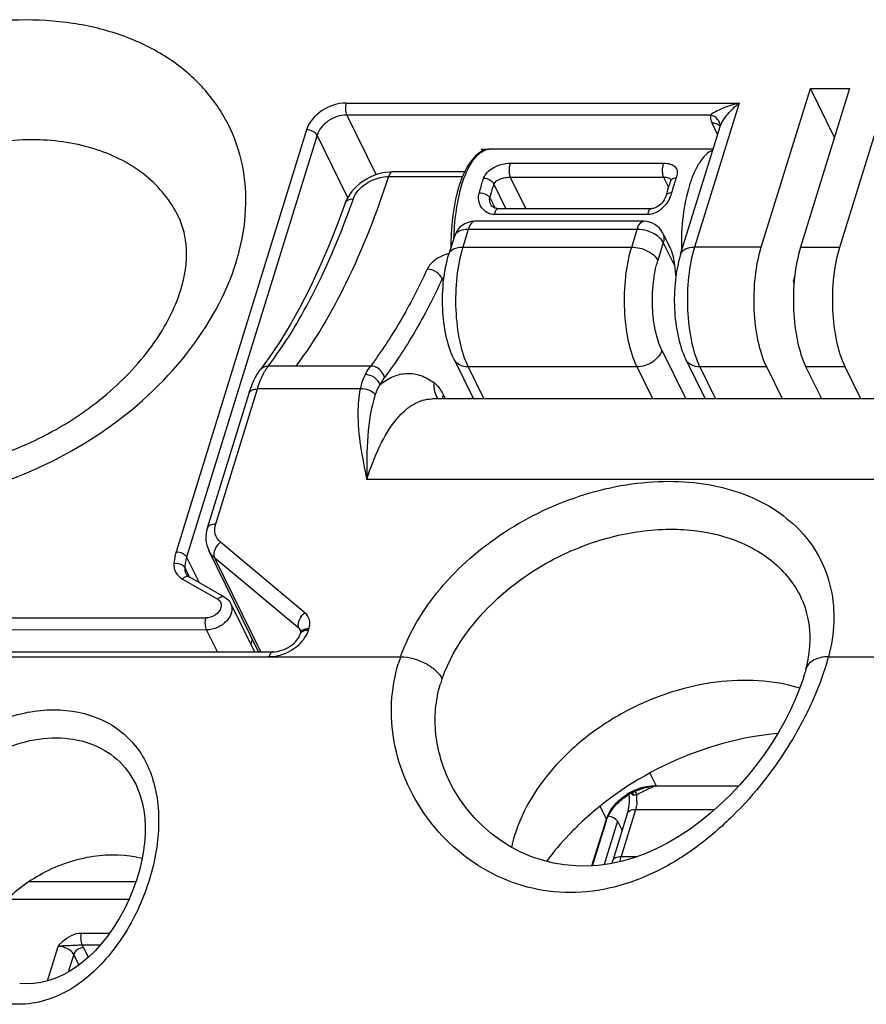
# Model space of a CAD drawing. Header units: millimetres. Extents: x 0 to 594, y 0 to 420.
# Tile 46 of 117: x 379 to 390, y 173 to 187. Entities that reach past the tile are written whole.
import ezdxf

# ---------------------------------------------------------------- set-up
doc = ezdxf.new("R2010")
doc.units = ezdxf.units.MM
doc.header["$LTSCALE"] = 32.67
doc.layers.get('0').update_dxf_attribs({"linetype": 'CONTINUOUS'})
doc.layers.add('3_ALL_AXES', color=7, linetype='CONTINUOUS')

msp = doc.modelspace()

# ---------------------------------------------------------------- linework, layer by layer
at = {"color": 7, "linetype": 'CONTINUOUS'}
for p, q in [((389.01033, 183.60569), (389.70022, 185.83818)), ((390.25285, 185.83818), (389.56297, 183.60569)), ((390.03932, 185.14717), (389.70022, 185.83818)), ((389.70022, 185.83818), (390.25285, 185.83818)), ((390.1156, 183.60569), (390.80549, 185.83818)), ((387.87573, 183.50779), (388.43019, 185.302)), ((385.07088, 184.98463), (385.08461, 184.95665)), ((385.07088, 184.98463), (385.17974, 184.98463)), ((385.20582, 184.98696), (388.33283, 184.98696)), ((384.83509, 184.66308), (383.81984, 184.66308)), ((387.73342, 184.53425), (387.73339, 184.53417)), ((383.15646, 184.22486), (383.15648, 184.22491)), ((385.20312, 184.20684), (385.20293, 184.20723)), ((387.45943, 184.14658), (385.30414, 184.14658)), ((387.35533, 183.96901), (384.979, 183.96901)), ((384.69237, 183.75759), (384.61518, 183.50779)), ((387.62465, 183.80118), (387.72874, 183.58907)), ((389.48129, 183.19924), (389.45753, 183.12236)), ((389.45753, 183.12236), (389.47107, 183.09273)), ((384.68916, 182.02261), (384.96065, 181.46937)), ((387.94972, 182.02261), (388.2214, 181.46897)), ((389.30712, 181.46897), (389.0859, 181.91977)), ((389.85976, 181.46897), (389.63854, 181.91977)), ((390.41239, 181.46897), (390.19117, 181.91977)), ((381.21707, 179.6536), (381.80338, 181.5509)), ((393.05193, 181.46897), (384.37554, 181.46897)), ((384.94873, 181.46897), (384.95341, 181.48411)), ((389.84143, 181.46897), (389.84851, 181.49188)), ((381.93664, 177.91093), (381.23725, 179.33613)), ((380.92486, 179.24456), (381.10101, 178.88561)), ((381.45797, 178.68182), (380.96258, 178.96464)), ((381.54778, 178.58731), (381.8797, 177.91093)), ((381.20584, 178.22014), (376.68606, 178.21695)), ((382.52397, 178.16007), (382.53032, 178.1806)), ((369.75859, 177.91093), (382.13765, 177.91093)), ((380.20892, 176.04791), (380.20964, 176.04643)), ((384.6337, 176.06837), (384.63367, 176.06844)), ((387.29444, 175.96989), (387.29344, 175.96954)), ((386.63588, 174.9008), (386.83316, 175.5392)), ((387.12307, 175.63098), (386.91973, 174.97298)), ((386.98587, 175.52689), (387.05121, 175.39845))]:
    msp.add_line(p, q, dxfattribs=at)
at = {"color": 9, "linetype": 'CONTINUOUS'}
for p, q in [((383.1708, 185.63176), (388.69695, 185.63176)), ((388.69695, 185.63176), (388.07085, 183.60569)), ((383.17832, 185.46316), (383.59047, 184.62329)), ((388.29466, 185.46316), (383.17832, 185.46316)), ((382.61222, 185.25557), (380.77778, 179.31933)), ((388.39591, 185.19109), (388.3173, 185.35127)), ((382.75937, 185.18101), (380.92486, 179.24456)), ((383.19108, 184.30126), (382.75937, 185.18101)), ((385.48299, 184.78679), (387.63827, 184.78679)), ((383.76619, 184.59893), (384.8066, 184.59893)), ((385.4784, 184.59058), (385.69628, 184.14658)), ((385.4784, 184.59058), (387.63367, 184.59058)), ((387.63367, 184.59058), (387.70365, 184.44798)), ((387.73941, 184.55397), (387.7397, 184.55339)), ((385.2483, 184.49189), (385.41775, 184.14658)), ((385.19021, 184.30389), (385.26404, 184.15343)), ((387.4151, 184.0646), (385.25982, 184.0646)), ((384.88749, 183.8555), (384.81029, 183.60569)), ((387.26382, 183.8555), (384.88749, 183.8555)), ((387.18663, 183.60569), (387.26382, 183.8555)), ((384.81029, 183.60569), (387.18663, 183.60569)), ((387.63165, 183.66901), (387.55446, 183.41922)), ((387.78803, 183.35035), (387.63165, 183.66901)), ((389.01033, 183.60569), (388.07085, 183.60569)), ((389.56297, 183.60569), (390.1156, 183.60569)), ((384.52057, 183.15818), (384.53918, 183.12027)), ((387.61114, 182.15476), (387.94768, 181.46897)), ((382.46074, 181.93233), (382.07407, 181.93255)), ((383.51075, 181.93233), (382.46074, 181.93233)), ((384.88586, 181.91977), (385.10708, 181.46897)), ((387.2622, 181.91977), (384.88586, 181.91977)), ((387.48342, 181.46897), (387.2622, 181.91977)), ((388.14642, 181.91977), (388.36764, 181.46897)), ((389.0859, 181.91977), (388.14642, 181.91977)), ((390.19117, 181.91977), (389.63854, 181.91977)), ((381.33414, 179.71234), (381.92045, 181.60965)), ((383.36651, 181.60964), (381.92045, 181.60965)), ((384.53826, 181.52479), (384.56566, 181.46897)), ((384.9412, 181.46897), (384.94879, 181.49354)), ((392.13681, 180.3338), (383.46041, 180.3338)), ((382.58861, 178.46156), (381.40271, 179.45309)), ((381.96856, 177.91093), (381.32121, 179.23008)), ((382.50712, 178.23856), (381.32121, 179.23008)), ((380.89764, 179.0957), (380.96208, 178.9644)), ((380.86652, 178.935), (381.36291, 178.65161)), ((381.54778, 178.58731), (381.54782, 178.58723)), ((376.51123, 178.38874), (381.19826, 178.38874)), ((381.35758, 177.91093), (381.20584, 178.22014)), ((382.50712, 178.23856), (382.53213, 178.18758)), ((382.64104, 178.21881), (382.64739, 178.23934)), ((381.82794, 178.0164), (381.84994, 178.0876)), ((367.85032, 177.84282), (383.9361, 177.84282)), ((389.95578, 177.84282), (391.36704, 177.84282)), ((387.44183, 176.20449), (387.52897, 176.02691)), ((387.52897, 176.02691), (388.69443, 176.02691)), ((386.8311, 175.55691), (386.7415, 175.7395)), ((387.24014, 175.68972), (387.0368, 175.03173)), ((388.35172, 175.68972), (387.24014, 175.68972)), ((386.62819, 174.90031), (386.8311, 175.55691)), ((386.98587, 175.52689), (386.79738, 174.91691)), ((387.0368, 175.03173), (387.26719, 175.03173)), ((378.70812, 174.67697), (380.21242, 174.67697)), ((380.11418, 174.42408), (378.43465, 174.42408)), ((379.44436, 173.95408), (379.84276, 173.95408)), ((378.96546, 173.28046), (379.11553, 173.76608)), ((379.70899, 173.78549), (379.45192, 173.78549)), ((379.47581, 173.74819), (379.5416, 173.61411)), ((379.33623, 173.65419), (379.25961, 173.40624)), ((379.40904, 173.50583), (379.33623, 173.65419))]:
    msp.add_line(p, q, dxfattribs=at)
at = {"color": 7, "linetype": 'CONTINUOUS'}
for points in [[(383.81988, 184.66307), (383.77736, 184.66168), (383.72261, 184.65592), (383.66761, 184.6457), (383.61286, 184.6311), (383.55905, 184.61233), (383.50651, 184.58951), (383.45566, 184.56284), (383.40725, 184.53271), (383.36162, 184.49936), (383.31909, 184.46306), (383.28025, 184.42433), (383.24531, 184.38344), (383.21453, 184.34067), (383.18823, 184.29647), (383.16662, 184.25113), (383.15646, 184.22486)], [(387.73841, 184.55704), (387.73844, 184.55686), (387.73838, 184.55372), (387.73733, 184.5471), (387.7346, 184.53751), (387.73343, 184.53425)], [(387.67121, 184.33309), (387.66969, 184.32743), (387.66335, 184.30888), (387.65447, 184.2891), (387.64319, 184.26886), (387.62975, 184.24887), (387.61432, 184.22957), (387.59703, 184.21129), (387.57817, 184.19453), (387.55811, 184.17977), (387.53716, 184.16738), (387.51566, 184.15765), (387.49421, 184.15092), (387.4736, 184.14733), (387.45937, 184.14659)], [(383.15647, 184.22492), (383.0527, 183.94262), (382.92683, 183.62569), (382.79647, 183.32374), (382.66194, 183.03723), (382.52355, 182.7666), (382.38165, 182.51221), (382.23658, 182.27441), (382.08869, 182.05344), (381.96284, 181.88143)], [(385.3042, 184.14659), (385.29547, 184.14688), (385.27795, 184.14934), (385.26173, 184.15411), (385.24656, 184.16121), (385.23276, 184.17043), (385.22065, 184.18152), (385.21011, 184.19476), (385.20292, 184.20726)], [(389.63832, 177.66777), (389.6362, 177.65984), (389.63081, 177.64013), (389.62521, 177.62029), (389.61942, 177.60031), (389.61565, 177.58761)], [(389.61562, 177.58754), (389.59279, 177.51491), (389.54524, 177.38083), (389.48846, 177.24087), (389.42202, 177.09543), (389.34586, 176.94571), (389.2605, 176.7937), (389.16611, 176.6404), (389.06283, 176.4868), (388.9516, 176.33488), (388.83293, 176.18579), (388.7071, 176.04036), (388.57501, 175.90005), (388.43721, 175.76582), (388.29411, 175.63844), (388.14652, 175.51898), (387.99494, 175.40817), (387.83991, 175.30672), (387.68242, 175.21551), (387.52318, 175.13512), (387.36262, 175.0659), (387.20137, 175.00817), (387.04039, 174.96232), (386.8799, 174.92833), (386.71934, 174.90612), (386.55929, 174.89593), (386.4004, 174.89779), (386.24212, 174.91186), (386.08496, 174.93834), (385.92994, 174.97716), (385.77745, 175.02844), (385.62818, 175.09209), (385.48333, 175.16773), (385.34408, 175.25485), (385.21135, 175.35291), (385.08617, 175.46116), (384.96978, 175.57858), (384.86302, 175.70427), (384.76675, 175.83725), (384.68197, 175.97618), (384.63375, 176.06829)], [(380.20958, 176.04655), (380.23623, 175.98779), (380.27185, 175.89151), (380.30023, 175.78969), (380.32123, 175.68282), (380.33481, 175.57155), (380.34098, 175.4566), (380.33982, 175.3387), (380.33148, 175.21864), (380.32465, 175.15779)], [(380.32464, 175.15778), (380.3182, 175.11077), (380.29622, 174.98538), (380.26576, 174.85354), (380.22548, 174.71423), (380.17507, 174.57035), (380.11637, 174.42863), (380.05012, 174.29075), (379.97638, 174.15697), (379.89755, 174.0313), (379.81533, 173.91542), (379.72975, 173.80848), (379.6411, 173.71034), (379.5501, 173.62139), (379.45731, 173.5418), (379.3626, 173.47123), (379.26648, 173.40992), (379.16952, 173.35805), (379.0715, 173.31542), (378.97292, 173.28225), (378.87422, 173.25854), (378.77492, 173.24421), (378.67546, 173.23939), (378.57627, 173.24407)]]:
    msp.add_lwpolyline(points, dxfattribs=at)
at = {"color": 9, "linetype": 'CONTINUOUS'}
for centre, radius, start, end in [((388.31743, 185.16779), 0.18348, 83.38761, 90.041293), ((388.31951, 185.18514), 0.16601, 76.33792, 83.408321), ((389.3911, 183.98149), 1.68696, 159.390369, 162.340421), ((387.08724, 183.85535), 2.11028, 162.892195, 165.913627), ((389.73986, 183.87078), 2.05289, 162.849951, 165.955871), ((389.57607, 183.92061), 1.88169, 162.282697, 162.828995), ((371.34004, 188.47777), 12.64558, 339.909144, 340.640834), ((388.07223, 183.6393), 3.39208, 175.652286, 178.592086), ((384.78636, 183.72848), 0.0984, 159.663743, 162.79349), ((378.52571, 184.35194), 3.24155, 342.814912, 345.954492), ((384.76057, 182.95099), 0.58244, 110.565209, 118.765714), ((384.76176, 182.94924), 0.5845, 104.283137, 110.61456), ((382.56709, 181.55692), 0.61981, 142.696062, 145.788972), ((384.17682, 181.33133), 0.62971, 147.524218, 161.626513), ((380.97587, 178.82802), 0.15302, 128.344364, 135.63227), ((382.44167, 178.16023), 0.10207, 42.525463, 50.12512), ((382.44474, 178.16307), 0.09789, 34.743393, 42.514228), ((382.44759, 178.16507), 0.09441, 26.199223, 34.730852), ((386.12781, 177.07624), 2.3219, 160.722164, 163.324326), ((386.46874, 178.779), 3.61053, 343.31727, 344.971874), ((386.15184, 176.95591), 1.73003, 160.596803, 163.409534), ((387.5582, 175.20162), 0.82871, 113.090407, 121.768868), ((387.55163, 175.21842), 0.81068, 104.322071, 113.128717), ((387.1551, 175.86548), 0.10859, 20.24466, 26.105171), ((386.40168, 177.92182), 2.19248, 292.961359, 293.801614), ((386.68376, 175.84131), 0.57654, 3.704029, 6.147813), ((386.64892, 175.83885), 0.61147, 356.691403, 3.723099), ((387.38825, 175.36663), 0.58993, 145.337125, 150.778441), ((387.28676, 175.41565), 0.47706, 157.358847, 162.776427), ((387.34064, 175.39298), 0.53551, 150.752669, 157.339375)]:
    msp.add_arc(centre, radius, start, end, dxfattribs=at)
at = {"color": 7, "linetype": 'CONTINUOUS'}
for centre, radius, start, end in [((389.24908, 183.96388), 1.61943, 159.380883, 160.982594), ((384.979, 183.66901), 0.3, 90, 162.847232), ((387.35533, 183.66901), 0.3, 26.138513, 90), ((387.98361, 183.63772), 3.34013, 177.304342, 179.144722), ((388.0216, 183.63696), 3.37812, 179.141518, 180.612917), ((390.91421, 183.61087), 3.13702, 184.763793, 187.897133), ((387.57385, 175.17035), 0.84696, 109.262326, 113.069408), ((387.57553, 175.16621), 0.85143, 113.064292, 120.149792), ((387.34708, 175.37103), 0.54116, 150.675987, 155.128203), ((387.69961, 174.73245), 0.81613, 162.858952, 165.631175)]:
    msp.add_arc(centre, radius, start, end, dxfattribs=at)
msp.add_ellipse((386.87535, 175.52689), major_axis=(0.115, -0.03429), ratio=0.55990932, start_param=0.48938829, end_param=1.89822705, dxfattribs=at)
at = {"color": 9, "linetype": 'CONTINUOUS'}
for points, knots in [([(381.67034, 183.56524), (381.72337, 183.77743), (381.78405, 184.20393), (381.71989, 184.83595), (381.49772, 185.41568), (381.12647, 185.917), (380.62356, 186.31933), (380.01111, 186.60899), (379.31292, 186.77774), (378.28128, 186.83676), (376.93521, 186.58324), (375.45684, 185.84711), (374.27056, 184.77288), (373.75289, 183.85883), (373.60931, 183.3942)], [0, 0, 0, 0, 0.05644324, 0.11005791, 0.16223624, 0.21471342, 0.26914866, 0.32676673, 0.38817534, 0.45336939, 0.59227109, 0.7359663, 0.87449841, 1, 1, 1, 1]), ([(383.1708, 185.63176), (383.0495, 185.63176), (382.81405, 185.55449), (382.64568, 185.36385), (382.61222, 185.25557)], [0, 0, 0, 0, 0.51698036, 1, 1, 1, 1]), ([(383.17076, 185.63176), (383.16201, 185.60346), (383.15756, 185.54583), (383.16626, 185.48774), (383.17832, 185.46316)], [0, 0, 0, 0, 0.51966786, 1, 1, 1, 1]), ([(388.69695, 185.63176), (388.65661, 185.62174), (388.57813, 185.59953), (388.46644, 185.55973), (388.37159, 185.51608), (388.31457, 185.48292), (388.29466, 185.46316)], [0, 0, 0, 0, 0.28398978, 0.55721876, 0.80834112, 1, 1, 1, 1]), ([(388.43019, 185.302), (388.43984, 185.33316), (388.47443, 185.3943), (388.56007, 185.50815), (388.63977, 185.58558), (388.69695, 185.63176)], [0, 0, 0, 0, 0.22866669, 0.48482935, 1, 1, 1, 1]), ([(383.17832, 185.46316), (383.08734, 185.46316), (382.91074, 185.40523), (382.78446, 185.26223), (382.75937, 185.18101)], [0, 0, 0, 0, 0.51698181, 1, 1, 1, 1]), ([(388.29466, 185.46316), (388.29369, 185.45419), (388.2927, 185.4157), (388.30438, 185.37761), (388.3173, 185.35127)], [0, 0, 0, 0, 0.23521624, 1, 1, 1, 1]), ([(388.43002, 185.30274), (388.43384, 185.33792), (388.404, 185.41699), (388.33287, 185.45396), (388.29466, 185.46316)], [0, 0, 0, 0, 0.47374047, 1, 1, 1, 1]), ([(382.75937, 185.18101), (382.74783, 185.20453), (382.69898, 185.24141), (382.64274, 185.25561), (382.61223, 185.25561)], [0, 0, 0, 0, 0.4619649, 1, 1, 1, 1]), ([(388.42963, 185.29956), (388.42591, 185.30527), (388.40759, 185.32768), (388.38002, 185.34125), (388.35872, 185.34645)], [0, 0, 0, 0, 0.23713769, 1, 1, 1, 1]), ([(380.8098, 184.03596), (380.70289, 184.25382), (380.37179, 184.65959), (379.6476, 185.02953), (378.7745, 185.15663), (377.83395, 185.04044), (376.90909, 184.69386), (375.85638, 184.0037), (375.2564, 183.21705), (375.08063, 182.64826)], [0, 0, 0, 0, 0.10245577, 0.21314675, 0.33593361, 0.46959344, 0.60933254, 0.74866068, 1, 1, 1, 1]), ([(384.79402, 184.47613), (384.81669, 184.5495), (384.86591, 184.68135), (384.96282, 184.84623), (385.07409, 184.95695), (385.16511, 184.98696), (385.20582, 184.98696)], [0, 0, 0, 0, 0.33269368, 0.60709383, 0.82362418, 1, 1, 1, 1]), ([(388.32725, 184.96967), (388.25101, 184.93803), (388.15223, 184.82741), (388.05938, 184.65012), (388.01822, 184.53734), (387.99931, 184.47613)], [0, 0, 0, 0, 0.40909758, 0.68247565, 1, 1, 1, 1]), ([(385.10418, 184.5753), (385.11595, 184.60656), (385.15682, 184.66712), (385.24875, 184.73314), (385.36084, 184.77546), (385.44241, 184.78679), (385.48299, 184.78679)], [0, 0, 0, 0, 0.2195114, 0.46506461, 0.73331746, 1, 1, 1, 1]), ([(385.48299, 184.78679), (385.47524, 184.77454), (385.46485, 184.74268), (385.4592, 184.69133), (385.46265, 184.6385), (385.47152, 184.60466), (385.47843, 184.59058)], [0, 0, 0, 0, 0.2155498, 0.48770469, 0.76662214, 1, 1, 1, 1]), ([(387.63827, 184.78679), (387.63053, 184.77454), (387.62014, 184.74268), (387.61448, 184.69133), (387.61794, 184.6385), (387.6268, 184.60466), (387.63371, 184.59058)], [0, 0, 0, 0, 0.21554789, 0.48770436, 0.76662346, 1, 1, 1, 1]), ([(387.63827, 184.78679), (387.69694, 184.78677), (387.78243, 184.77049), (387.82261, 184.69588), (387.83164, 184.6434), (387.82216, 184.60201), (387.8121, 184.5753)], [0, 0, 0, 0, 0.52717613, 0.6331104, 0.74347412, 1, 1, 1, 1]), ([(383.76619, 184.59893), (383.59846, 184.08672), (383.23808, 183.15873), (382.73595, 182.29338), (382.46074, 181.93233)], [0, 0, 0, 0, 0.54279824, 1, 1, 1, 1]), ([(383.27063, 184.28591), (383.28602, 184.32969), (383.35586, 184.43827), (383.52763, 184.55969), (383.68689, 184.5989), (383.76619, 184.59893)], [0, 0, 0, 0, 0.22635189, 0.61318913, 1, 1, 1, 1]), ([(383.81984, 184.66308), (383.8146, 184.66308), (383.79918, 184.65811), (383.77984, 184.63443), (383.77053, 184.61218), (383.76619, 184.59893)], [0, 0, 0, 0, 0.17880428, 0.52442943, 1, 1, 1, 1]), ([(385.07034, 184.47613), (385.07298, 184.48468), (385.08352, 184.51798), (385.09503, 184.55098), (385.10418, 184.5753)], [0, 0, 0, 0, 0.25605843, 1, 1, 1, 1]), ([(385.10418, 184.5753), (385.11927, 184.5753), (385.1752, 184.56697), (385.23265, 184.53075), (385.24831, 184.49189)], [0, 0, 0, 0, 0.26472066, 1, 1, 1, 1]), ([(385.2483, 184.49189), (385.2637, 184.52783), (385.32409, 184.56635), (385.40698, 184.58621), (385.45469, 184.59057), (385.4784, 184.59058)], [0, 0, 0, 0, 0.45211102, 0.72578939, 1, 1, 1, 1]), ([(387.63367, 184.59058), (387.64648, 184.59058), (387.67004, 184.58929), (387.70755, 184.58246), (387.73248, 184.56757), (387.73938, 184.55404)], [0, 0, 0, 0, 0.33205704, 0.60638719, 1, 1, 1, 1]), ([(387.8121, 184.5753), (387.79491, 184.5753), (387.76307, 184.57065), (387.73825, 184.54713), (387.73342, 184.53425)], [0, 0, 0, 0, 0.55553086, 1, 1, 1, 1]), ([(384.79402, 184.47613), (384.78057, 184.43263), (384.7293, 184.24277), (384.70139, 184.04703), (384.68991, 183.89645)], [0, 0, 0, 0, 0.23166408, 1, 1, 1, 1]), ([(385.2483, 184.49189), (385.24279, 184.47724), (385.22068, 184.41546), (385.20239, 184.35234), (385.19021, 184.30389)], [0, 0, 0, 0, 0.23859365, 1, 1, 1, 1]), ([(387.99931, 184.47613), (387.95612, 184.33638), (387.8973, 184.03278), (387.88277, 183.72472), (387.88618, 183.56361)], [0, 0, 0, 0, 0.47579909, 1, 1, 1, 1]), ([(383.15648, 184.22491), (383.16315, 184.24365), (383.19905, 184.27837), (383.24538, 184.28549), (383.27063, 184.28591)], [0, 0, 0, 0, 0.44053731, 1, 1, 1, 1]), ([(385.25982, 184.0646), (385.22287, 184.06459), (385.14886, 184.08349), (385.06806, 184.16034), (385.02833, 184.26194), (385.0318, 184.33464), (385.04042, 184.36896)], [0, 0, 0, 0, 0.25846885, 0.50721378, 0.75249891, 1, 1, 1, 1]), ([(385.04042, 184.36896), (385.07097, 184.36896), (385.12599, 184.35681), (385.17717, 184.3255), (385.19021, 184.30389)], [0, 0, 0, 0, 0.54763501, 1, 1, 1, 1]), ([(387.74834, 184.36896), (387.73879, 184.36896), (387.71095, 184.36739), (387.67591, 184.35221), (387.67124, 184.33313)], [0, 0, 0, 0, 0.32712145, 1, 1, 1, 1]), ([(387.74834, 184.36896), (387.74573, 184.35856), (387.73278, 184.31548), (387.71269, 184.27465), (387.69443, 184.24569)], [0, 0, 0, 0, 0.23841775, 1, 1, 1, 1]), ([(382.07407, 181.93255), (382.30624, 182.23723), (382.73763, 182.95067), (383.06297, 183.71519), (383.21613, 184.13389)], [0, 0, 0, 0, 0.46212706, 1, 1, 1, 1]), ([(385.25982, 184.0646), (385.26127, 184.07574), (385.26547, 184.0964), (385.27559, 184.12585), (385.29232, 184.14656), (385.30414, 184.14658)], [0, 0, 0, 0, 0.34604983, 0.63620422, 1, 1, 1, 1]), ([(387.4151, 184.0646), (387.41655, 184.07573), (387.42075, 184.09638), (387.43087, 184.12582), (387.44756, 184.14653), (387.45937, 184.14658)], [0, 0, 0, 0, 0.34591887, 0.63603855, 1, 1, 1, 1]), ([(387.55013, 184.10312), (387.53962, 184.09707), (387.49764, 184.07578), (387.45007, 184.0646), (387.4151, 184.0646)], [0, 0, 0, 0, 0.25745011, 1, 1, 1, 1]), ([(384.88749, 183.8555), (384.84478, 183.8555), (384.76855, 183.84665), (384.70521, 183.79266), (384.6941, 183.76267)], [0, 0, 0, 0, 0.57181873, 1, 1, 1, 1]), ([(384.979, 183.969), (384.95936, 183.96902), (384.91358, 183.9327), (384.89664, 183.88513), (384.88749, 183.8555)], [0, 0, 0, 0, 0.38772752, 1, 1, 1, 1]), ([(387.26382, 183.8555), (387.27298, 183.88513), (387.28991, 183.9327), (387.33569, 183.96902), (387.35533, 183.969)], [0, 0, 0, 0, 0.61227248, 1, 1, 1, 1]), ([(387.45094, 183.81695), (387.43587, 183.82318), (387.37571, 183.84472), (387.31141, 183.8555), (387.26382, 183.8555)], [0, 0, 0, 0, 0.25521148, 1, 1, 1, 1]), ([(387.5752, 183.74074), (387.56667, 183.74844), (387.52879, 183.77917), (387.48536, 183.80275), (387.45094, 183.81695)], [0, 0, 0, 0, 0.2357187, 1, 1, 1, 1]), ([(387.63165, 183.66901), (387.62857, 183.6753), (387.61342, 183.70188), (387.59266, 183.72497), (387.5752, 183.74074)], [0, 0, 0, 0, 0.22948694, 1, 1, 1, 1]), ([(387.62465, 183.80117), (387.6294, 183.79148), (387.64506, 183.74926), (387.64168, 183.70145), (387.63165, 183.66901)], [0, 0, 0, 0, 0.24116504, 1, 1, 1, 1]), ([(384.61518, 183.50779), (384.62481, 183.53888), (384.68827, 183.59676), (384.76651, 183.60569), (384.81029, 183.60569)], [0, 0, 0, 0, 0.42641026, 1, 1, 1, 1]), ([(384.81029, 183.60569), (384.76849, 183.47041), (384.71413, 183.17614), (384.70062, 182.72789), (384.75094, 182.29893), (384.83064, 182.03229), (384.88586, 181.91977)], [0, 0, 0, 0, 0.24741619, 0.51933875, 0.78098189, 1, 1, 1, 1]), ([(387.2622, 181.91977), (387.20698, 182.03229), (387.12728, 182.29893), (387.07696, 182.72789), (387.09046, 183.17614), (387.14482, 183.47041), (387.18663, 183.60569)], [0, 0, 0, 0, 0.21901811, 0.48066125, 0.75258381, 1, 1, 1, 1]), ([(387.18663, 183.60569), (387.2629, 183.60569), (387.40346, 183.57017), (387.52561, 183.478), (387.55446, 183.41921)], [0, 0, 0, 0, 0.53802043, 1, 1, 1, 1]), ([(387.87573, 183.50779), (387.88536, 183.53888), (387.94883, 183.59676), (388.02706, 183.60569), (388.07085, 183.60569)], [0, 0, 0, 0, 0.42641026, 1, 1, 1, 1]), ([(388.07085, 183.60569), (388.02904, 183.47041), (387.97468, 183.17614), (387.96117, 182.72789), (388.0115, 182.29893), (388.0912, 182.03229), (388.14642, 181.91977)], [0, 0, 0, 0, 0.24741619, 0.51933875, 0.78098189, 1, 1, 1, 1]), ([(384.48028, 183.46156), (384.46066, 183.45077), (384.3933, 183.40827), (384.33372, 183.34804), (384.30958, 183.29576)], [0, 0, 0, 0, 0.28000364, 1, 1, 1, 1]), ([(373.5615, 183.22315), (373.50847, 183.01096), (373.44779, 182.58446), (373.51195, 181.95245), (373.73412, 181.37271), (374.10537, 180.8714), (374.60828, 180.46907), (375.22073, 180.1794), (375.91892, 180.01065), (376.95056, 179.95163), (378.29663, 180.20515), (379.775, 180.94128), (380.96128, 182.01551), (381.47895, 182.92956), (381.62253, 183.3942)], [0, 0, 0, 0, 0.05644324, 0.11005791, 0.16223624, 0.21471342, 0.26914866, 0.32676673, 0.38817534, 0.45336939, 0.59227109, 0.7359663, 0.87449841, 1, 1, 1, 1]), ([(387.61114, 182.15476), (387.56972, 182.23916), (387.50994, 182.43915), (387.47224, 182.76086), (387.48232, 183.09704), (387.5231, 183.31775), (387.55446, 183.41922)], [0, 0, 0, 0, 0.21903213, 0.48066505, 0.75256833, 1, 1, 1, 1]), ([(384.30958, 183.29576), (384.19307, 183.0433), (383.95204, 182.57315), (383.66198, 182.13073), (383.51075, 181.93233)], [0, 0, 0, 0, 0.52709824, 1, 1, 1, 1]), ([(384.52058, 183.15819), (384.50744, 183.19818), (384.4429, 183.26781), (384.3551, 183.29576), (384.30958, 183.29576)], [0, 0, 0, 0, 0.4804582, 1, 1, 1, 1]), ([(384.54717, 183.1868), (384.54446, 183.1845), (384.53474, 183.17581), (384.52594, 183.16601), (384.52057, 183.15818)], [0, 0, 0, 0, 0.27237305, 1, 1, 1, 1]), ([(384.52057, 183.15818), (384.40212, 182.90152), (384.15708, 182.42353), (383.86218, 181.97374), (383.70844, 181.77204)], [0, 0, 0, 0, 0.52709835, 1, 1, 1, 1]), ([(387.61114, 182.15477), (387.59023, 182.08713), (387.48506, 181.96803), (387.33797, 181.91977), (387.2622, 181.91977)], [0, 0, 0, 0, 0.48301818, 1, 1, 1, 1]), ([(381.96285, 181.88143), (381.97514, 181.89755), (382.00977, 181.92454), (382.05242, 181.93255), (382.07407, 181.93255)], [0, 0, 0, 0, 0.48366332, 1, 1, 1, 1]), ([(383.51075, 181.93233), (383.50408, 181.92358), (383.47654, 181.8852), (383.45305, 181.84401), (383.43681, 181.81164)], [0, 0, 0, 0, 0.23305027, 1, 1, 1, 1]), ([(383.70844, 181.77204), (383.69973, 181.81578), (383.64627, 181.89723), (383.55575, 181.93233), (383.51075, 181.93233)], [0, 0, 0, 0, 0.49777549, 1, 1, 1, 1]), ([(384.88586, 181.91977), (384.84456, 181.91977), (384.76545, 181.9337), (384.70489, 181.99058), (384.68917, 182.02261)], [0, 0, 0, 0, 0.53648869, 1, 1, 1, 1]), ([(388.14642, 181.91977), (388.10512, 181.91977), (388.026, 181.9337), (387.96545, 181.99058), (387.94973, 182.02261)], [0, 0, 0, 0, 0.53648869, 1, 1, 1, 1]), ([(381.92045, 181.60965), (381.9261, 181.62792), (381.94847, 181.69617), (381.97564, 181.76296), (381.99919, 181.8101)], [0, 0, 0, 0, 0.26628393, 1, 1, 1, 1]), ([(381.99919, 181.8101), (382.0035, 181.81874), (382.0204, 181.85137), (382.03927, 181.88301), (382.05452, 181.90541)], [0, 0, 0, 0, 0.26265725, 1, 1, 1, 1]), ([(383.43681, 181.81164), (383.42926, 181.79659), (383.39932, 181.73175), (383.3778, 181.66302), (383.36651, 181.60964)], [0, 0, 0, 0, 0.23584942, 1, 1, 1, 1]), ([(383.64559, 181.66945), (383.63326, 181.71024), (383.57067, 181.78233), (383.48226, 181.81164), (383.43681, 181.81164)], [0, 0, 0, 0, 0.48391031, 1, 1, 1, 1]), ([(383.64559, 181.66945), (383.70264, 181.71628), (383.82196, 181.79349), (384.02625, 181.84202), (384.23176, 181.80746), (384.35299, 181.73755), (384.41065, 181.69432)], [0, 0, 0, 0, 0.2662946, 0.50435581, 0.74001268, 1, 1, 1, 1]), ([(383.70844, 181.77204), (383.70277, 181.7646), (383.67935, 181.73198), (383.65939, 181.69697), (383.64559, 181.66945)], [0, 0, 0, 0, 0.23305327, 1, 1, 1, 1]), ([(384.46539, 181.46877), (384.44302, 181.50012), (384.41008, 181.57401), (384.40611, 181.6544), (384.41065, 181.69432)], [0, 0, 0, 0, 0.48941931, 1, 1, 1, 1]), ([(384.41065, 181.69432), (384.42282, 181.6852), (384.47581, 181.63731), (384.51363, 181.57498), (384.53826, 181.52479)], [0, 0, 0, 0, 0.21379969, 1, 1, 1, 1]), ([(381.80338, 181.5509), (381.80916, 181.56956), (381.84724, 181.60429), (381.89418, 181.60965), (381.92045, 181.60965)], [0, 0, 0, 0, 0.42641026, 1, 1, 1, 1]), ([(383.36651, 181.60964), (383.34537, 181.50077), (383.30817, 181.07067), (383.39646, 180.64497), (383.46041, 180.3338)], [0, 0, 0, 0, 0.25877673, 1, 1, 1, 1]), ([(383.57921, 181.52982), (383.55706, 181.55894), (383.48646, 181.60138), (383.40756, 181.61297), (383.36652, 181.60965)], [0, 0, 0, 0, 0.47041852, 1, 1, 1, 1]), ([(383.57921, 181.52982), (383.51739, 181.34326), (383.45858, 180.94061), (383.45766, 180.53914), (383.46041, 180.3338)], [0, 0, 0, 0, 0.4890247, 1, 1, 1, 1]), ([(383.46041, 180.3338), (383.51079, 180.49683), (383.62019, 180.78935), (383.80902, 181.11225), (383.98027, 181.29881), (384.10739, 181.39548), (384.23963, 181.45522), (384.33137, 181.46897), (384.37554, 181.46897)], [0, 0, 0, 0, 0.33187775, 0.6055898, 0.72058919, 0.82246239, 0.91409574, 1, 1, 1, 1]), ([(383.9361, 177.84282), (384.05797, 178.18883), (384.46841, 178.86272), (385.37673, 179.64679), (386.49096, 180.17334), (387.4957, 180.34184), (388.25978, 180.28155), (388.77403, 180.14467), (389.22265, 179.91883), (389.58829, 179.61047), (389.85497, 179.23018), (390.01037, 178.7935), (390.04866, 178.31978), (389.9979, 178.00123), (389.95578, 177.84282)], [0, 0, 0, 0, 0.1268426, 0.26612954, 0.40977476, 0.54797303, 0.61268813, 0.67361607, 0.73081967, 0.78496836, 0.83732415, 0.88954605, 0.94332478, 1, 1, 1, 1]), ([(381.21707, 179.6536), (381.22285, 179.67225), (381.26093, 179.70698), (381.30787, 179.71234), (381.33414, 179.71234)], [0, 0, 0, 0, 0.42641026, 1, 1, 1, 1]), ([(381.40271, 179.45309), (381.36773, 179.48233), (381.31232, 179.56683), (381.31994, 179.66638), (381.33414, 179.71234)], [0, 0, 0, 0, 0.48655673, 1, 1, 1, 1]), ([(384.52007, 177.53065), (384.69433, 178.02543), (385.2364, 178.70083), (386.17035, 179.28984), (386.98118, 179.58008), (387.80126, 179.67053), (388.55937, 179.55246), (389.09394, 179.27154), (389.4063, 178.95561), (389.52158, 178.77414), (389.56799, 178.67956)], [0, 0, 0, 0, 0.2532142, 0.39256762, 0.5318474, 0.66481028, 0.78693395, 0.89718555, 0.94914688, 1, 1, 1, 1]), ([(381.32121, 179.23008), (381.31352, 179.24576), (381.30505, 179.29611), (381.33233, 179.37863), (381.3757, 179.43108), (381.40271, 179.45309)], [0, 0, 0, 0, 0.20819183, 0.58447736, 1, 1, 1, 1]), ([(380.77778, 179.31933), (380.77339, 179.30525), (380.75788, 179.24997), (380.749, 179.19276), (380.74685, 179.15014)], [0, 0, 0, 0, 0.25686143, 1, 1, 1, 1]), ([(381.32121, 179.23008), (381.31236, 179.23749), (381.27906, 179.26819), (381.25211, 179.30585), (381.23726, 179.33613)], [0, 0, 0, 0, 0.2549811, 1, 1, 1, 1]), ([(380.74685, 179.15014), (380.74472, 179.10772), (380.76298, 179.01853), (380.82914, 178.95634), (380.86652, 178.935)], [0, 0, 0, 0, 0.49667111, 1, 1, 1, 1]), ([(380.89764, 179.0957), (380.89247, 179.10625), (380.85383, 179.14846), (380.78985, 179.1577), (380.74685, 179.1501)], [0, 0, 0, 0, 0.21204165, 1, 1, 1, 1]), ([(380.92486, 179.24456), (380.921, 179.23217), (380.90734, 179.18353), (380.89953, 179.13319), (380.89764, 179.0957)], [0, 0, 0, 0, 0.25686947, 1, 1, 1, 1]), ([(380.96256, 178.96461), (380.95143, 178.97102), (380.91953, 178.97343), (380.89363, 178.95806), (380.88094, 178.94803)], [0, 0, 0, 0, 0.4424899, 1, 1, 1, 1]), ([(381.54782, 178.58724), (381.56536, 178.55143), (381.56991, 178.45619), (381.4916, 178.33348), (381.36386, 178.24511), (381.25805, 178.22014), (381.20584, 178.22014)], [0, 0, 0, 0, 0.20758027, 0.45267582, 0.72823401, 1, 1, 1, 1]), ([(381.36187, 178.6522), (381.37587, 178.66649), (381.4048, 178.68899), (381.44471, 178.68942), (381.45795, 178.68178)], [0, 0, 0, 0, 0.56691894, 1, 1, 1, 1]), ([(381.40302, 178.60988), (381.41154, 178.59288), (381.41569, 178.56541), (381.41055, 178.54003), (381.4087, 178.5334)], [0, 0, 0, 0, 0.73417986, 1, 1, 1, 1]), ([(381.4087, 178.5334), (381.39716, 178.49206), (381.33394, 178.41844), (381.24448, 178.38874), (381.19826, 178.38874)], [0, 0, 0, 0, 0.48153012, 1, 1, 1, 1]), ([(382.50712, 178.23856), (382.49943, 178.25423), (382.49095, 178.30459), (382.51823, 178.38711), (382.5616, 178.43956), (382.58861, 178.46156)], [0, 0, 0, 0, 0.20819183, 0.58447736, 1, 1, 1, 1]), ([(382.64739, 178.23934), (382.65956, 178.27874), (382.66611, 178.36408), (382.61859, 178.4365), (382.58861, 178.46156)], [0, 0, 0, 0, 0.51344057, 1, 1, 1, 1]), ([(381.20584, 178.22014), (381.19378, 178.24472), (381.18508, 178.30281), (381.18954, 178.36044), (381.19828, 178.38874)], [0, 0, 0, 0, 0.48033214, 1, 1, 1, 1]), ([(382.52397, 178.16007), (382.52538, 178.16462), (382.53382, 178.18349), (382.55137, 178.19701), (382.5655, 178.20382)], [0, 0, 0, 0, 0.23284619, 1, 1, 1, 1]), ([(382.53734, 178.19556), (382.53925, 178.19852), (382.54849, 178.21053), (382.56142, 178.21932), (382.57185, 178.22435)], [0, 0, 0, 0, 0.2329504, 1, 1, 1, 1]), ([(382.55051, 178.05992), (382.56098, 178.07213), (382.59873, 178.12027), (382.62773, 178.17573), (382.64104, 178.21881)], [0, 0, 0, 0, 0.26294779, 1, 1, 1, 1]), ([(382.5655, 178.20382), (382.57077, 178.20636), (382.59486, 178.21579), (382.62109, 178.21881), (382.64104, 178.21881)], [0, 0, 0, 0, 0.22643099, 1, 1, 1, 1]), ([(382.57185, 178.22435), (382.57711, 178.22689), (382.6012, 178.23631), (382.62743, 178.23934), (382.64739, 178.23934)], [0, 0, 0, 0, 0.226431, 1, 1, 1, 1]), ([(382.24088, 177.86547), (382.27091, 177.87396), (382.38643, 177.91586), (382.49088, 177.99036), (382.55051, 178.05992)], [0, 0, 0, 0, 0.25403456, 1, 1, 1, 1]), ([(382.13765, 177.91092), (382.13222, 177.91093), (382.11617, 177.90554), (382.09644, 177.88032), (382.08707, 177.85683), (382.08274, 177.84282)], [0, 0, 0, 0, 0.17671104, 0.52217206, 1, 1, 1, 1]), ([(382.08274, 177.84282), (382.09572, 177.84282), (382.14905, 177.84483), (382.20203, 177.8545), (382.24088, 177.86547)], [0, 0, 0, 0, 0.2432121, 1, 1, 1, 1]), ([(383.9361, 177.84282), (383.99634, 177.84092), (384.11855, 177.82057), (384.28758, 177.75352), (384.42846, 177.65819), (384.49866, 177.57428), (384.52007, 177.53065)], [0, 0, 0, 0, 0.26301638, 0.53495914, 0.78785015, 1, 1, 1, 1]), ([(389.95578, 177.84282), (389.91698, 177.84162), (389.84392, 177.83298), (389.74646, 177.79831), (389.67314, 177.74353), (389.64504, 177.69304), (389.63832, 177.66777)], [0, 0, 0, 0, 0.30210407, 0.56801544, 0.79651083, 1, 1, 1, 1]), ([(389.9273, 177.74252), (389.8716, 177.55664), (389.72614, 177.17892), (389.32765, 176.43365), (388.7852, 175.737), (388.11696, 175.15652), (387.55732, 174.80831), (386.9534, 174.5792), (386.32711, 174.49728), (385.71388, 174.57564), (385.15125, 174.80258), (384.66626, 175.15041), (384.27574, 175.58942), (383.99193, 176.09302), (383.82587, 176.63726), (383.78721, 177.19801), (383.85075, 177.56609), (383.90356, 177.74252)], [0, 0, 0, 0, 0.05968577, 0.12401368, 0.25960067, 0.32809114, 0.39550984, 0.46127293, 0.52526827, 0.58780029, 0.64928917, 0.70995586, 0.76977497, 0.82861382, 0.88641228, 0.94335427, 1, 1, 1, 1]), ([(384.63372, 176.06834), (384.52857, 176.28262), (384.42218, 176.63248), (384.41672, 177.10693), (384.46062, 177.33835), (384.49383, 177.44988)], [0, 0, 0, 0, 0.50541809, 0.75359011, 1, 1, 1, 1]), ([(376.91902, 175.21273), (376.95095, 175.46534), (377.11036, 175.96955), (377.60958, 176.58706), (378.18183, 176.92788), (378.68019, 177.06994), (379.16264, 177.11863), (379.635, 177.0306), (380.01775, 176.79406), (380.24412, 176.55668), (380.40695, 176.26669), (380.54045, 175.81815), (380.54155, 175.45355), (380.51116, 175.21273)], [0, 0, 0, 0, 0.13115169, 0.26525156, 0.40044628, 0.46681521, 0.53090392, 0.6494357, 0.70530146, 0.76042647, 0.81654117, 0.87497505, 1, 1, 1, 1]), ([(377.30646, 175.12018), (377.324, 175.29247), (377.4109, 175.63645), (377.69456, 176.08877), (378.10271, 176.43565), (378.5841, 176.65092), (379.08573, 176.72509), (379.56124, 176.65225), (379.96357, 176.42371), (380.1442, 176.17983), (380.2089, 176.04794)], [0, 0, 0, 0, 0.13116326, 0.26394515, 0.39805112, 0.53090622, 0.65832534, 0.77715952, 0.88873364, 1, 1, 1, 1]), ([(387.52897, 176.02691), (387.50965, 176.01926), (387.42773, 175.9846), (387.34884, 175.94331), (387.2865, 175.91581)], [0, 0, 0, 0, 0.23368015, 1, 1, 1, 1]), ([(387.52897, 176.02691), (387.50955, 176.02463), (387.42984, 176.01247), (387.35198, 175.99003), (387.29439, 175.96987)], [0, 0, 0, 0, 0.24275786, 1, 1, 1, 1]), ([(387.35109, 176.0039), (387.36596, 176.00769), (387.4244, 176.02072), (387.48444, 176.02691), (387.52897, 176.02691)], [0, 0, 0, 0, 0.25620395, 1, 1, 1, 1]), ([(386.90302, 175.70215), (386.91674, 175.722), (386.97847, 175.80102), (387.05727, 175.86614), (387.12189, 175.90617)], [0, 0, 0, 0, 0.2409282, 1, 1, 1, 1]), ([(387.19905, 175.92947), (387.19987, 175.92808), (387.20317, 175.92126), (387.20435, 175.91355), (387.20446, 175.9076)], [0, 0, 0, 0, 0.21283621, 1, 1, 1, 1]), ([(387.24646, 175.89789), (387.23961, 175.8949), (387.22533, 175.88977), (387.20994, 175.89406), (387.204, 175.89816)], [0, 0, 0, 0, 0.50869685, 1, 1, 1, 1]), ([(387.22811, 175.94333), (387.23039, 175.94224), (387.24102, 175.93435), (387.248, 175.92272), (387.25262, 175.91326)], [0, 0, 0, 0, 0.19379293, 1, 1, 1, 1]), ([(387.24014, 175.68972), (387.21387, 175.68972), (387.16692, 175.68436), (387.12884, 175.64963), (387.12307, 175.63098)], [0, 0, 0, 0, 0.57358974, 1, 1, 1, 1]), ([(387.25937, 175.80356), (387.25878, 175.79333), (387.25554, 175.75494), (387.24849, 175.71674), (387.24014, 175.68972)], [0, 0, 0, 0, 0.26599214, 1, 1, 1, 1]), ([(380.51116, 175.21273), (380.47707, 174.94306), (380.32957, 174.40856), (379.98983, 173.80598), (379.62331, 173.39995), (379.30469, 173.15505), (378.94516, 172.99071), (378.55869, 172.93169), (378.17417, 172.9901), (377.82126, 173.15359), (377.51658, 173.39811), (377.18477, 173.80275), (376.91781, 174.41574), (376.88611, 174.95184), (376.91902, 175.21273)], [0, 0, 0, 0, 0.12862816, 0.25910011, 0.32341225, 0.38640464, 0.44797792, 0.50849995, 0.56873072, 0.62931535, 0.69044892, 0.75203932, 0.87556275, 1, 1, 1, 1]), ([(386.91973, 174.97298), (386.92551, 174.99164), (386.96359, 175.02637), (387.01053, 175.03173), (387.0368, 175.03173)], [0, 0, 0, 0, 0.42641026, 1, 1, 1, 1]), ([(379.11553, 173.76608), (379.13553, 173.79068), (379.22219, 173.88304), (379.34802, 173.95608), (379.44436, 173.95408)], [0, 0, 0, 0, 0.24752635, 1, 1, 1, 1]), ([(379.44436, 173.95408), (379.43562, 173.92579), (379.43117, 173.86817), (379.43985, 173.81008), (379.45192, 173.78549)], [0, 0, 0, 0, 0.51949942, 1, 1, 1, 1]), ([(379.11553, 173.76608), (379.14342, 173.77253), (379.19979, 173.78027), (379.28375, 173.78), (379.36738, 173.78438), (379.42345, 173.78792), (379.45192, 173.78549)], [0, 0, 0, 0, 0.25452795, 0.50302513, 0.74592282, 1, 1, 1, 1]), ([(379.33623, 173.65419), (379.31892, 173.68947), (379.24563, 173.74477), (379.16129, 173.76608), (379.11553, 173.76608)], [0, 0, 0, 0, 0.46197957, 1, 1, 1, 1]), ([(379.47581, 173.74819), (379.46079, 173.74819), (379.40365, 173.73878), (379.3489, 173.69521), (379.33623, 173.65419)], [0, 0, 0, 0, 0.25907665, 1, 1, 1, 1])]:
    msp.add_open_spline(points, degree=3, knots=knots, dxfattribs=at)
at = {"color": 7, "linetype": 'CONTINUOUS'}
for points, knots in [([(385.20582, 184.98696), (385.16684, 184.98696), (385.08529, 184.96718), (384.98027, 184.88919), (384.89036, 184.77425), (384.81347, 184.62659), (384.74929, 184.44967), (384.67994, 184.17154), (384.65442, 183.94834), (384.64718, 183.79481)], [0, 0, 0, 0, 0.08292232, 0.17188934, 0.27357768, 0.39094773, 0.52468744, 0.67303403, 1, 1, 1, 1]), ([(387.71804, 184.49158), (387.71369, 184.47894), (387.69635, 184.42666), (387.68139, 184.37359), (387.67122, 184.33314)], [0, 0, 0, 0, 0.24272377, 1, 1, 1, 1]), ([(380.84208, 183.00256), (380.90009, 183.19029), (380.96034, 183.54458), (380.87789, 183.89728), (380.80983, 184.03597)], [0, 0, 0, 0, 0.55982294, 1, 1, 1, 1]), ([(389.0859, 181.91977), (389.03068, 182.0323), (388.95098, 182.29894), (388.90066, 182.72789), (388.91416, 183.17613), (388.96852, 183.47041), (389.01033, 183.60569)], [0, 0, 0, 0, 0.21902129, 0.48066148, 0.7525806, 1, 1, 1, 1]), ([(389.56297, 183.60569), (389.52116, 183.47041), (389.4668, 183.17613), (389.4533, 182.72789), (389.50362, 182.29894), (389.58332, 182.0323), (389.63854, 181.91977)], [0, 0, 0, 0, 0.24741929, 0.51933837, 0.78097861, 1, 1, 1, 1]), ([(390.19117, 181.91977), (390.13595, 182.0323), (390.05626, 182.29894), (390.00593, 182.72789), (390.01944, 183.17613), (390.0738, 183.47041), (390.1156, 183.60569)], [0, 0, 0, 0, 0.21902129, 0.48066148, 0.7525806, 1, 1, 1, 1]), ([(384.68916, 182.02261), (384.6382, 182.12646), (384.56426, 182.36359), (384.51873, 182.74174), (384.52998, 183.13193), (384.57825, 183.3883), (384.61518, 183.50779)], [0, 0, 0, 0, 0.2292114, 0.48665379, 0.7522031, 1, 1, 1, 1]), ([(387.87573, 183.50779), (387.83881, 183.3883), (387.79054, 183.13191), (387.77928, 182.74173), (387.82482, 182.36358), (387.89876, 182.12645), (387.94972, 182.02261)], [0, 0, 0, 0, 0.24780628, 0.51335786, 0.77079698, 1, 1, 1, 1]), ([(375.15412, 181.26055), (375.18965, 181.18815), (375.28241, 181.0437), (375.56394, 180.76859), (376.11553, 180.50533), (376.96024, 180.40046), (377.93951, 180.53361), (378.92829, 180.91014), (379.80665, 181.48992), (380.47187, 182.19513), (380.7606, 182.7389), (380.84208, 183.00256)], [0, 0, 0, 0, 0.03461675, 0.07295611, 0.16769152, 0.2902209, 0.43372553, 0.58764187, 0.74067056, 0.88155475, 1, 1, 1, 1]), ([(381.80338, 181.5509), (381.8132, 181.58268), (381.85298, 181.69851), (381.90862, 181.81036), (381.96283, 181.88141)], [0, 0, 0, 0, 0.27120813, 1, 1, 1, 1]), ([(381.21707, 179.6536), (381.20101, 179.60161), (381.18588, 179.49208), (381.21367, 179.3843), (381.23723, 179.33622)], [0, 0, 0, 0, 0.50404598, 1, 1, 1, 1]), ([(380.77773, 179.31915), (380.80824, 179.31915), (380.86447, 179.30496), (380.91332, 179.26808), (380.92486, 179.24456)], [0, 0, 0, 0, 0.53803513, 1, 1, 1, 1]), ([(380.91379, 179.01402), (380.91609, 179.00933), (380.92803, 178.98919), (380.94684, 178.97363), (380.96258, 178.96464)], [0, 0, 0, 0, 0.2234502, 1, 1, 1, 1]), ([(389.63832, 177.66777), (389.68505, 177.84355), (389.72758, 178.19199), (389.63927, 178.5343), (389.56799, 178.67956)], [0, 0, 0, 0, 0.52922004, 1, 1, 1, 1]), ([(382.5323, 178.20675), (382.53256, 178.20623), (382.53531, 178.19781), (382.53274, 178.18845), (382.53032, 178.1806)], [0, 0, 0, 0, 0.06632435, 1, 1, 1, 1]), ([(382.13765, 177.91093), (382.22336, 177.91093), (382.35307, 177.95625), (382.47434, 178.06275), (382.51427, 178.12867), (382.52397, 178.16007)], [0, 0, 0, 0, 0.53376943, 0.79536049, 1, 1, 1, 1]), ([(389.24084, 176.76249), (388.72058, 176.71526), (387.68985, 176.42493), (386.80247, 175.82707), (386.42521, 175.46049)], [0, 0, 0, 0, 0.4982667, 1, 1, 1, 1]), ([(386.87526, 175.63607), (386.88998, 175.6623), (386.96151, 175.76879), (387.0633, 175.8533), (387.14789, 175.90245)], [0, 0, 0, 0, 0.23518776, 1, 1, 1, 1]), ([(387.1481, 175.90397), (387.15171, 175.85499), (387.15079, 175.7629), (387.13565, 175.67169), (387.12307, 175.63098)], [0, 0, 0, 0, 0.53548972, 1, 1, 1, 1]), ([(386.42521, 175.46049), (386.38491, 175.42133), (386.22958, 175.26436), (386.08665, 175.09501), (385.98901, 174.96246)], [0, 0, 0, 0, 0.2544455, 1, 1, 1, 1]), ([(380.29914, 175.00138), (380.07749, 175.06024), (379.58226, 175.06958), (378.8832, 174.82893), (378.29833, 174.38666), (378.03999, 173.97269), (377.97414, 173.75961)], [0, 0, 0, 0, 0.24129802, 0.50468498, 0.76533464, 1, 1, 1, 1])]:
    msp.add_open_spline(points, degree=3, knots=knots, dxfattribs=at)
for points in [[(385.07088, 184.98463), (385.0869, 184.98221), (385.10271, 184.97789), (385.11783, 184.97208)], [(387.72874, 183.58907), (387.76486, 183.51547), (387.78119, 183.43206), (387.78803, 183.35035)], [(381.45797, 178.68182), (381.49572, 178.66027), (381.52864, 178.62628), (381.54776, 178.58724)], [(386.83316, 175.5392), (386.83943, 175.55949), (386.84719, 175.57937), (386.85611, 175.59864)]]:
    msp.add_open_spline(points, degree=3, dxfattribs=at)
at = {"color": 9, "linetype": 'CONTINUOUS'}
for points in [[(385.20291, 184.20727), (385.18866, 184.23646), (385.18332, 184.27214), (385.19021, 184.30389)], [(387.69443, 184.24569), (387.65835, 184.1885), (387.60875, 184.13681), (387.55013, 184.10312)], [(384.52759, 181.46894), (384.52895, 181.48785), (384.53267, 181.50668), (384.53826, 181.52479)], [(380.89764, 179.0957), (380.89625, 179.06798), (380.90156, 179.03893), (380.91379, 179.01401)], [(381.36291, 178.65161), (381.37966, 178.64204), (381.39438, 178.62713), (381.40302, 178.60988)], [(382.53032, 178.1806), (382.53195, 178.18586), (382.53435, 178.19093), (382.53734, 178.19556)], [(387.185, 175.91397), (387.19089, 175.90821), (387.19723, 175.90286), (387.20399, 175.89816)], [(387.20446, 175.9076), (387.20452, 175.90445), (387.20435, 175.90129), (387.20399, 175.89816)], [(387.25699, 175.90305), (387.25354, 175.90121), (387.25004, 175.89946), (387.24646, 175.89789)], [(386.83315, 175.5392), (386.83488, 175.54489), (386.83371, 175.55158), (386.8311, 175.55691)], [(387.0368, 175.03173), (387.02928, 175.0074), (387.02286, 174.98272), (387.01729, 174.95787)], [(379.47581, 173.74819), (379.4693, 173.76145), (379.46109, 173.77392), (379.45192, 173.78549)]]:
    msp.add_open_spline(points, degree=3, dxfattribs=at)
at = {"layer": '3_ALL_AXES', "color": 7, "linetype": 'CONTINUOUS'}
msp.add_arc((387.49639, 174.71808), 2.05128, 162.803645, 167.500925, dxfattribs=at)
msp.add_open_spline([(389.55223, 177.40024), (389.17766, 177.51516), (388.54934, 177.54353), (387.74396, 177.36203), (387.13972, 177.11214), (386.58801, 176.76485), (385.98228, 176.21802), (385.6505, 175.69248), (385.5368, 175.32454)], degree=3, knots=[0, 0, 0, 0, 0.2390679, 0.36944384, 0.50287912, 0.63587816, 0.76501263, 1, 1, 1, 1], dxfattribs=at)

doc.saveas('drawing.dxf')
